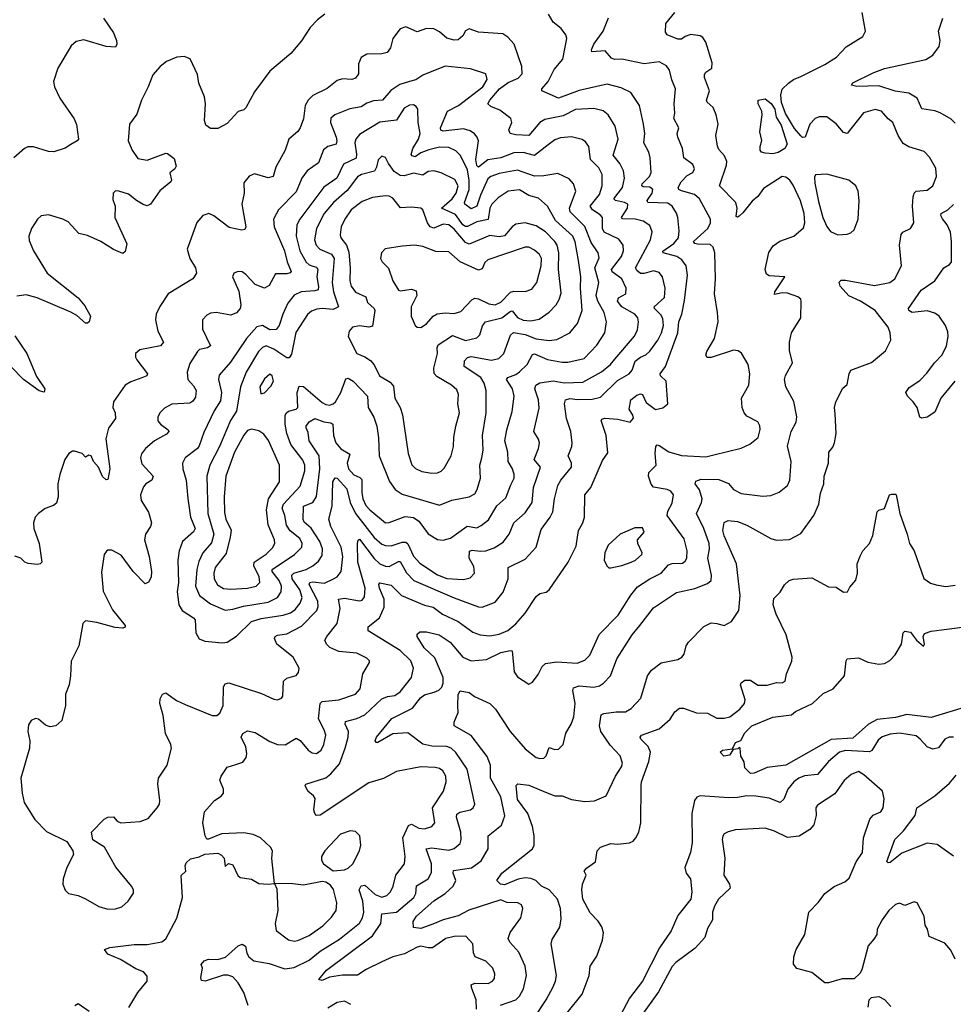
# Model space of a CAD drawing. Extents: x 1550320 to 1685906, y 509093 to 640511.
# Tile 92 of 256: x 1602161 to 1607175, y 547171 to 552456. Entities that reach past the tile are written whole.
import ezdxf

# ---------------------------------------------------------------- set-up
doc = ezdxf.new("R2010")
doc.units = 0

msp = doc.modelspace()

# ---------------------------------------------------------------- linework, layer by layer
at = {"layer": '0CON20XD'}
for points in [[(1602611.4, 552465), (1602664.4, 552385), (1602680, 552345), (1602682.9, 552325), (1602675, 552308), (1602625, 552312.2), (1602505, 552347.3), (1602465, 552339.1), (1602437.8, 552315), (1602365.6, 552195), (1602341.9, 552125), (1602347.5, 552095), (1602375.8, 552035), (1602454.1, 551924.1), (1602466.4, 551893.6), (1602477.5, 551815), (1602470, 551805), (1602435, 551786.7), (1602405, 551766), (1602345, 551746.7), (1602315, 551749.2), (1602235, 551773.5), (1602205, 551773.3), (1602186, 551765), (1602129.1, 551715)], [(1603800, 552485), (1603760, 552455), (1603721.2, 552415), (1603675, 552343.3), (1603616.2, 552275), (1603505, 552179.2), (1603421.8, 552068.2), (1603375, 551982.5), (1603365, 551972.5), (1603335, 551963.3), (1603275, 551898.6), (1603225, 551872), (1603185, 551871.2), (1603160.5, 551890.5), (1603154.2, 551915), (1603157.8, 552005), (1603152.8, 552042.8), (1603123.5, 552115), (1603115, 552162.5), (1603075.5, 552245.5), (1603045, 552258.6), (1603005, 552255.6), (1602948.9, 552231.1), (1602915.6, 552205), (1602875, 552160), (1602851.4, 552095), (1602815.8, 552025), (1602790.3, 551949.7), (1602751.2, 551895), (1602743.3, 551805), (1602764.2, 551755), (1602795, 551710.6), (1602845, 551702.5), (1602945, 551739.2), (1602955, 551738), (1602991.2, 551711.2), (1603000.7, 551669.3), (1602993.3, 551655), (1602966.7, 551633.3), (1602976.7, 551595), (1602973.3, 551585), (1602912.8, 551537.2), (1602862.5, 551465), (1602845, 551456.7), (1602824.1, 551464.1), (1602787.5, 551485), (1602745, 551520), (1602693.6, 551536.4), (1602675, 551536.7), (1602663.3, 551525), (1602661.7, 551491.7), (1602673.3, 551455), (1602672, 551395), (1602737, 551253), (1602727.7, 551212.3), (1602715, 551201.2), (1602665, 551222), (1602596.3, 551266.3), (1602525, 551296.9), (1602479.1, 551309.1), (1602420.3, 551370.3), (1602393.3, 551385), (1602315, 551408.8), (1602276.4, 551403.6), (1602256.7, 551385), (1602224.3, 551335), (1602209.2, 551295), (1602211.7, 551271.7), (1602234.2, 551215), (1602309.2, 551095), (1602475, 550963.1), (1602510, 550920), (1602541.2, 550865), (1602533.3, 550835), (1602525, 550826.7), (1602515, 550828), (1602468.1, 550868.1), (1602435, 550886.2), (1602255, 550963.8), (1602195, 550980), (1602145, 550972.9)], [(1603388.2, 547165), (1603365, 547234.2), (1603335, 547286.9), (1603305, 547318.2), (1603278.3, 547328.3), (1603255, 547328.2), (1603157.5, 547295), (1603138, 547298), (1603134.2, 547314.2), (1603142, 547365), (1603136.2, 547385), (1603150.8, 547405), (1603175, 547413.5), (1603225, 547410.8), (1603265.3, 547424.7), (1603334.2, 547485), (1603355, 547494.3), (1603373.3, 547483.3), (1603380.9, 547445), (1603391.8, 547425), (1603418.1, 547405), (1603500, 547390), (1603585, 547360.8), (1603635, 547368.4), (1603715, 547408.1), (1603775, 547456.9), (1603878.5, 547521.5), (1603985, 547606.7), (1604002.5, 547635), (1604008.4, 547665), (1604004.2, 547725), (1603984.7, 547785), (1603995, 547806.1), (1604015, 547810.4), (1604070.3, 547760.3), (1604105, 547746.8), (1604132.9, 547755), (1604152.5, 547775), (1604166.2, 547805), (1604180.9, 547865), (1604227.5, 547925), (1604231.1, 547965), (1604218.8, 548065), (1604249.5, 548130.5), (1604265, 548138.7), (1604305, 548116.6), (1604335, 548112.9), (1604374.6, 548125.4), (1604389.5, 548145), (1604377.1, 548225), (1604436.1, 548315), (1604451.8, 548365), (1604450, 548395), (1604433.9, 548423.9), (1604415, 548437.3), (1604392.6, 548442.6), (1604315, 548446.1), (1604185, 548420), (1604115, 548382.9), (1604035, 548359.1), (1603775, 548185.4), (1603755, 548184.6), (1603745.5, 548195), (1603740.4, 548215), (1603747.8, 548275), (1603739.3, 548289.3), (1603708.1, 548315), (1603694, 548345), (1603697.7, 548352.3), (1603805, 548387.5), (1603831.5, 548408.5), (1603877.8, 548462.2), (1603909.2, 548545), (1603924.2, 548605.8), (1603925.8, 548635), (1603908.7, 548675), (1603911.1, 548688.9), (1603972, 548705), (1604015, 548725.5), (1604105, 548810.4), (1604136, 548824), (1604175, 548828.5), (1604205, 548848.1), (1604264.5, 548925), (1604276.4, 548975), (1604261.1, 549015), (1604205, 549069.6), (1604031.8, 549175), (1604032.3, 549197.7), (1604092.8, 549245), (1604118, 549302), (1604118.6, 549345), (1604092.5, 549405), (1604090, 549425), (1604095, 549432.9), (1604155, 549421.5), (1604211.5, 549365), (1604335, 549314.1), (1604382.1, 549302.1), (1604430.6, 549265), (1604515.6, 549225), (1604595, 549167.9), (1604634.2, 549154.2), (1604685, 549149.7), (1604735, 549157.4), (1604781.8, 549178.2), (1604825, 549212.5), (1604875, 549270), (1604935, 549359.4), (1604955, 549375.6), (1604987.6, 549382.4), (1605003.8, 549395), (1605106, 549545), (1605149.7, 549630.3), (1605161.4, 549715), (1605185, 549756.2), (1605193.8, 549785), (1605195.9, 549905), (1605227.8, 549945), (1605290.1, 550089.9), (1605318.8, 550131.2), (1605310.6, 550225), (1605284.4, 550305), (1605287.3, 550312.7), (1605303.3, 550316.7), (1605372.6, 550312.6), (1605438.8, 550295), (1605456.4, 550316.4), (1605453.4, 550333.4), (1605433.3, 550365), (1605442.5, 550415), (1605475, 550440.9), (1605495, 550448.5), (1605505, 550444), (1605514.5, 550425), (1605525, 550401.4), (1605575, 550363.1), (1605615, 550372.2), (1605640.8, 550395), (1605633.5, 550515), (1605602.9, 550545), (1605600, 550555), (1605629.4, 550595), (1605695.3, 550775), (1605701.1, 550835), (1605716.4, 550875), (1605731.1, 550948.9), (1605747.7, 551085), (1605740, 551135), (1605717.6, 551167.6), (1605689.4, 551185), (1605617.1, 551205), (1605613.9, 551213.9), (1605674.1, 551255), (1605698.6, 551285), (1605702.3, 551322.3), (1605695.3, 551395), (1605687.8, 551417.8), (1605664.4, 551454.4), (1605642.1, 551472.1), (1605533.3, 551475), (1605530.3, 551485), (1605557.4, 551525), (1605561.4, 551545), (1605545, 551556.9), (1605509.7, 551559.7), (1605501.8, 551565), (1605504.1, 551575), (1605542.3, 551615), (1605552.3, 551635), (1605546.2, 551715), (1605538.8, 551745), (1605512.3, 551795), (1605517.3, 551845), (1605511.8, 551895), (1605490, 551995), (1605443.3, 552065), (1605391.1, 552091.1), (1605315, 552110.8), (1605165, 552076.7), (1605055, 552034.7), (1604964.5, 552074.5), (1604965.6, 552085), (1604998.3, 552125), (1605031.8, 552188.2), (1605078.2, 552245), (1605099.4, 552355), (1605094.5, 552374.5), (1605069.1, 552409.1), (1605025, 552442.5), (1605000, 552485)], [(1604613.6, 547145), (1604612.1, 547195), (1604588.2, 547255), (1604585.8, 547275), (1604605, 547284.4), (1604676.9, 547283.1), (1604700, 547295), (1604710.3, 547309.7), (1604712.9, 547335), (1604701.4, 547365), (1604665, 547402.2), (1604606.5, 547426.5), (1604597.6, 547447.6), (1604594.3, 547495), (1604557.1, 547537.1), (1604494.7, 547535.3), (1604450, 547525), (1604377.1, 547475), (1604355, 547473.4), (1604315, 547482.7), (1604295, 547477.8), (1604227.9, 547442.1), (1604165, 547425.7), (1604105, 547399.4), (1604021.6, 547358.4), (1603975, 547327.9), (1603895, 547327.1), (1603823.9, 547316.1), (1603785, 547299.2), (1603766.7, 547305), (1603808.1, 547355), (1604055, 547538.4), (1604101, 547605), (1604105, 547657.1), (1604185, 547665.2), (1604277.6, 547745), (1604288.4, 547765), (1604292.2, 547807.8), (1604354.5, 547845), (1604372.3, 547877.7), (1604372.5, 547925), (1604343.6, 548005), (1604375, 548011.3), (1604465, 547998.9), (1604495, 548007.5), (1604525.6, 548035), (1604531.1, 548055), (1604529.2, 548095), (1604506.7, 548175), (1604507.6, 548192.4), (1604525, 548202.5), (1604581.2, 548215), (1604596.2, 548225), (1604605.6, 548245), (1604563.9, 548433.9), (1604502.7, 548522.7), (1604478.1, 548545), (1604454.1, 548554.1), (1604375, 548556.8), (1604325, 548567.5), (1604245, 548629), (1604165, 548623.6), (1604085, 548577.1), (1604075, 548576.2), (1604069.2, 548585), (1604077.1, 548605), (1604159.2, 548705), (1604269.7, 548760.3), (1604314.2, 548815.8), (1604335, 548832.3), (1604386.9, 548846.9), (1604412.4, 548857.6), (1604427, 548873), (1604435.7, 548895), (1604435.7, 548925), (1604390.2, 549030.2), (1604332.7, 549085), (1604296.2, 549145), (1604295, 549157.5), (1604309.5, 549170.5), (1604345, 549170.5), (1604413.1, 549155), (1604472.5, 549115), (1604540, 549035), (1604585, 549014.7), (1604668, 549022), (1604745, 549059.3), (1604795, 549070.6), (1604805, 549067.5), (1604815.7, 548955), (1604835, 548929.2), (1604895, 548888.8), (1604915, 548900), (1604945, 548941.2), (1604966.5, 548985), (1604985, 548999.6), (1605045, 549008.8), (1605155, 549001.8), (1605195, 549018.2), (1605222.9, 549045), (1605273.3, 549156.7), (1605375, 549260.4), (1605442.5, 549367.5), (1605478.9, 549411.1), (1605544.8, 549455.2), (1605606.5, 549485), (1605645, 549530.5), (1605665, 549537.3), (1605720.5, 549539.5), (1605735, 549550), (1605743.8, 549566.2), (1605745.8, 549605), (1605729.4, 549669.4), (1605638.6, 549795), (1605641.3, 549818.7), (1605665, 549861.2), (1605671.9, 549905), (1605657.5, 549925), (1605638.8, 549935), (1605565, 549946.2), (1605552.3, 549962.3), (1605537.8, 550005), (1605540, 550025), (1605578.5, 550065), (1605573.2, 550126.8), (1605576.7, 550165), (1605585, 550173.3), (1605595, 550171.2), (1605647.1, 550137.1), (1605715, 550116.2), (1605845, 550110.4), (1605889.3, 550120.7), (1606035, 550156.5), (1606082, 550178), (1606127.3, 550212.7), (1606136.9, 550256.9), (1606135.6, 550275.6), (1606125, 550296.7), (1606065, 550327.1), (1606051.1, 550345), (1606040, 550375), (1606038.1, 550425), (1606076.4, 550493.6), (1606081.5, 550555), (1606072.2, 550605), (1606036.8, 550666.8), (1606018.8, 550678.8), (1605995, 550682), (1605875, 550643.3), (1605853.2, 550643.2), (1605846, 550655), (1605850.8, 550675), (1605891.9, 550745), (1605911.1, 550835), (1605908.9, 550885), (1605892.1, 550985), (1605898.2, 551065), (1605893.8, 551203.8), (1605884.4, 551235), (1605869.2, 551249.2), (1605800.9, 551250.9), (1605786.7, 551255), (1605780.3, 551265), (1605856, 551336), (1605871.3, 551365), (1605870.9, 551385), (1605811.5, 551495), (1605785, 551518.6), (1605715, 551538), (1605701.5, 551545), (1605697.3, 551555), (1605713.9, 551586.1), (1605745, 551619.6), (1605775.6, 551635), (1605785.4, 551655), (1605775, 551678.9), (1605727.9, 551715), (1605721.1, 551765), (1605694.6, 551825), (1605692.5, 551845), (1605700.6, 551875), (1605673.1, 551925), (1605679.2, 551955), (1605676.2, 552005), (1605683.6, 552085), (1605663.6, 552133.7), (1605651.2, 552185), (1605635, 552207.8), (1605595, 552229.4), (1605515, 552220), (1605395, 552244.6), (1605355, 552243.1), (1605339.8, 552249.8), (1605305, 552288.5), (1605233.1, 552283.1), (1605231.4, 552295), (1605243.8, 552325), (1605293.8, 552395), (1605323.8, 552466.2)], [(1604743, 547167), (1604824.8, 547195.2), (1604845, 547215.5), (1604865.7, 547254.3), (1604881.8, 547325), (1604876.3, 547376.3), (1604841.2, 547451.2), (1604792.2, 547505), (1604784.4, 547525), (1604794, 547556), (1604851.9, 547635), (1604862.5, 547685), (1604855.8, 547705), (1604836.7, 547715), (1604777.5, 547717.5), (1604745, 547731.8), (1604572.9, 547677.1), (1604515, 547646.6), (1604435, 547624.4), (1604379, 547601), (1604315, 547577.5), (1604275, 547583.8), (1604273.8, 547615), (1604292.2, 547645), (1604385, 547726.1), (1604445, 547766.3), (1604489.2, 547805), (1604503.8, 547835), (1604488.7, 547875), (1604490.8, 547889.2), (1604586.9, 547903.1), (1604638.3, 547941.7), (1604676.2, 548005), (1604676.5, 548075), (1604747.7, 548132.3), (1604767.1, 548182.9), (1604745.2, 548285), (1604690, 548385), (1604689.4, 548455), (1604671.9, 548501.9), (1604585, 548614), (1604494.2, 548665), (1604494.2, 548685), (1604515, 548737.5), (1604513.1, 548773.1), (1604515.6, 548834.4), (1604526.1, 548853.9), (1604575, 548844.3), (1604603.3, 548823.3), (1604685, 548785.6), (1604715.5, 548755), (1604795.4, 548635), (1604875, 548541.8), (1604935, 548495.5), (1604955, 548490), (1604975, 548493.1), (1604987.9, 548505), (1605005, 548550), (1605035, 548539.4), (1605055, 548540.8), (1605080, 548565), (1605093.4, 548626.6), (1605123.1, 548675), (1605135.9, 548714.1), (1605143.9, 548785), (1605131.2, 548855), (1605135, 548869.2), (1605165, 548879.6), (1605245, 548872.5), (1605275, 548881.1), (1605295.8, 548895), (1605333.5, 548935), (1605368.2, 549025), (1605450, 549155), (1605491.4, 549205), (1605565, 549299.4), (1605687.7, 549382.3), (1605787.1, 549402.9), (1605855, 549428.9), (1605874, 549446), (1605875.4, 549475), (1605856.9, 549565), (1605865.8, 549615), (1605863.5, 549645), (1605835.8, 549725), (1605796, 549805), (1605823.2, 549865), (1605826.1, 549885), (1605812, 549932), (1605788.5, 549965), (1605791.2, 549978.8), (1605820.3, 549989.7), (1605915, 549988.4), (1605967.1, 549967.1), (1605995, 549934.4), (1606035, 549913.3), (1606152.1, 549897.9), (1606195, 549902.5), (1606240.2, 549919.8), (1606285, 549955.8), (1606296.1, 549983.9), (1606303.9, 550083.9), (1606283.4, 550166.6), (1606304.6, 550245), (1606330.9, 550295), (1606334.6, 550325), (1606317.4, 550407.4), (1606275, 550486.2), (1606268.5, 550525), (1606273.6, 550546.4), (1606312, 550615), (1606295, 550680), (1606294.3, 550725), (1606306, 550775), (1606356, 550855), (1606358, 550945), (1606355.6, 550955.6), (1606339.3, 550969.3), (1606285, 550987.5), (1606255, 550990.8), (1606215, 550981.2), (1606215.6, 550995), (1606270, 551075), (1606185, 551081.2), (1606170.6, 551090.6), (1606164.3, 551115), (1606184.4, 551205.6), (1606207.9, 551242.1), (1606243.2, 551266.8), (1606318.8, 551295), (1606370.9, 551339.1), (1606377.8, 551365), (1606373.6, 551415), (1606354.3, 551484.3), (1606315, 551567.5), (1606296.7, 551595), (1606275, 551610), (1606255, 551614.2), (1606155, 551550), (1606125, 551507.5), (1606095, 551481.4), (1606045, 551419.6), (1606025, 551401.2), (1606015, 551395.8), (1606009.3, 551399.3), (1606013.2, 551445), (1606006.3, 551475), (1605918.9, 551565), (1605956.7, 551675), (1605957.8, 551695), (1605945.6, 551725), (1605915, 551760), (1605908, 551778), (1605899.4, 551835), (1605911.5, 551895), (1605901.8, 551945), (1605884.2, 551984.2), (1605853, 552013), (1605848.5, 552025), (1605864.5, 552075), (1605839.1, 552145), (1605838.7, 552161.3), (1605846.3, 552173.7), (1605877.1, 552195), (1605879.4, 552225), (1605845.6, 552335), (1605829.7, 552359.7), (1605815, 552368.9), (1605765, 552376.9), (1605734.3, 552365.7), (1605715, 552352.4), (1605695, 552351.4), (1605638, 552375), (1605628.8, 552388.8), (1605630, 552435), (1605679.2, 552495)], [(1604925, 547099.5), (1604988.8, 547195), (1605025.6, 547265), (1605038.9, 547295), (1605043.3, 547325), (1605014.3, 547495), (1605020.7, 547519.3), (1605061.4, 547585), (1605069.4, 547630.6), (1605065.3, 547685), (1605049.1, 547735), (1605005, 547784.7), (1604963.5, 547805), (1604932.2, 547835), (1604905.9, 547845.9), (1604875, 547849.8), (1604837, 547843), (1604765, 547812.8), (1604743.8, 547815), (1604723.8, 547835), (1604750.8, 547875), (1604914.2, 548005), (1604924.4, 548025), (1604924.6, 548075), (1604915.3, 548125), (1604889.6, 548195), (1604835, 548270), (1604826.7, 548345), (1604836.4, 548353.6), (1604895, 548347.5), (1604994.4, 548305.6), (1605035, 548290.4), (1605075, 548290.5), (1605125, 548270), (1605195, 548259.3), (1605247.7, 548262.3), (1605310, 548290), (1605360, 548395), (1605393.6, 548445), (1605398.8, 548465), (1605386.5, 548505), (1605331.7, 548561.7), (1605281.8, 548635), (1605273.9, 548665), (1605283.1, 548725), (1605297.5, 548732.5), (1605365, 548741.5), (1605415, 548740.5), (1605445, 548759.4), (1605496.5, 548815), (1605533.1, 548935), (1605554.2, 548965), (1605606.4, 549003.6), (1605695, 549021.2), (1605717.5, 549035), (1605729.5, 549050.5), (1605740, 549095), (1605752.5, 549115), (1605835, 549198.8), (1605875, 549219.2), (1605905.6, 549215.6), (1605945, 549204.3), (1605984, 549225), (1606022.2, 549285), (1606030.5, 549365), (1606010.8, 549535), (1605944.2, 549685), (1605937.7, 549715), (1605943.5, 549756.5), (1605965, 549768.6), (1606015, 549762.2), (1606065, 549743.6), (1606195, 549670.9), (1606225, 549661.8), (1606295, 549665.7), (1606355, 549698.8), (1606425.7, 549795), (1606452.9, 549855), (1606461.9, 549915), (1606479.2, 549965), (1606481.4, 550005), (1606504.2, 550075), (1606505.8, 550134.2), (1606528.3, 550161.7), (1606537.5, 550185), (1606545.7, 550235), (1606540.6, 550340.6), (1606537.5, 550375), (1606544, 550405), (1606581.2, 550478.8), (1606605, 550497.5), (1606614.6, 550555), (1606624.4, 550575), (1606735, 550616.7), (1606811.3, 550678.7), (1606839.2, 550735), (1606835.8, 550775), (1606824.4, 550805), (1606755.3, 550895), (1606677.1, 550945), (1606613.7, 550973.7), (1606566.5, 551025), (1606562.6, 551047.4), (1606572.5, 551057.5), (1606595, 551058.5), (1606750.7, 551029.3), (1606833.3, 551045), (1606861.4, 551065), (1606896.9, 551135), (1606885.8, 551245), (1606895, 551302.5), (1606904.4, 551315.6), (1606944.6, 551335.4), (1606963.3, 551365), (1606955.4, 551455), (1606959.2, 551505), (1606964.6, 551525), (1606975, 551535.5), (1607035, 551541.5), (1607065, 551564.3), (1607084.5, 551615), (1607080, 551660), (1607047.4, 551717.4), (1607018.5, 551748.5), (1606935, 551773.8), (1606905, 551791.8), (1606878.2, 551835), (1606850.8, 551905), (1606824.6, 551924.6), (1606789.2, 551965), (1606755, 551973.8), (1606693.3, 551956.7), (1606605, 551845.7), (1606585, 551850.6), (1606545, 551897.1), (1606496.2, 551935), (1606453.8, 551935), (1606432.2, 551925), (1606403.5, 551895), (1606378.8, 551825), (1606365, 551824.4), (1606355, 551833.5), (1606322.6, 551872.6), (1606273.4, 551953.4), (1606252.2, 552012.2), (1606247.8, 552052.2), (1606255, 552082.5), (1606289.1, 552115), (1606315.6, 552134.4), (1606355, 552151.2), (1606484.4, 552215), (1606547.1, 552255), (1606598.9, 552311.1), (1606688.8, 552365), (1606704, 552395), (1606685.6, 552495)], [(1607185, 551900), (1607162.7, 551922.7), (1607105, 551955.4), (1607075, 551966.7), (1607005, 551977.8), (1606980.4, 552035), (1606935, 552061.6), (1606863.1, 552073.1), (1606775, 552101.4), (1606656.6, 552096.6), (1606628.8, 552105), (1606635, 552117.5), (1606745, 552171.4), (1606805, 552193.3), (1607027.1, 552242.9), (1607064.5, 552265.5), (1607098.7, 552311.3), (1607104.4, 552345), (1607095.4, 552395), (1607119.3, 552465)], [(1605495.2, 550644.8), (1605522.9, 550657.1), (1605545, 550676.2), (1605588, 550735), (1605608.4, 550775), (1605617.7, 550815), (1605615, 550850), (1605605, 550870.9), (1605570, 550905), (1605568.5, 550915), (1605624.1, 550965), (1605627.7, 551015), (1605612.5, 551075), (1605595, 551098.2), (1605565, 551108.9), (1605515, 551093.3), (1605495, 551093.2), (1605475, 551109.1), (1605467.2, 551125), (1605547.7, 551275), (1605557.9, 551317.9), (1605545, 551350.8), (1605510, 551375), (1605465.9, 551385.9), (1605397.9, 551387.9), (1605393.3, 551395), (1605424.7, 551445), (1605427.5, 551465), (1605408, 551475), (1605360.5, 551485), (1605352.2, 551495), (1605397.6, 551555), (1605409.2, 551605), (1605403.8, 551645), (1605383.1, 551685), (1605348.1, 551728.1), (1605375.4, 551815), (1605359.1, 551885), (1605321.1, 551945), (1605295, 551966.2), (1605245, 551980), (1605145, 551974.6), (1605079.8, 551940.2), (1604980.2, 551919.8), (1604955, 551904), (1604895, 551834.7), (1604825, 551837.3), (1604794, 551845), (1604786.9, 551865), (1604804.2, 551905), (1604798, 551925), (1604739.8, 551969.8), (1604690.9, 551990.9), (1604675.7, 552005), (1604686.2, 552025), (1604738.2, 552085), (1604785, 552118.5), (1604837, 552143), (1604858.6, 552165), (1604856.7, 552205), (1604815.6, 552325), (1604782.8, 552362.8), (1604755, 552380), (1604625, 552388.6), (1604575, 552406.2), (1604555, 552396.2), (1604539.8, 552370.2), (1604515, 552348.5), (1604495, 552346.2), (1604455, 552356.9), (1604415, 552390.9), (1604385, 552406.4), (1604345, 552409.1), (1604295, 552391.4), (1604235, 552417.1), (1604205, 552407.1), (1604165.6, 552355), (1604151.9, 552305), (1604135, 552280), (1604105, 552272.5), (1604025, 552271.9), (1603995, 552254), (1603981.1, 552218.9), (1603980, 552165), (1603965, 552141.4), (1603945, 552134.6), (1603895, 552138.8), (1603865, 552129.1), (1603812.6, 552087.4), (1603735, 552048.9), (1603710.6, 552025), (1603694.6, 551995.4), (1603685.3, 551924.7), (1603667.1, 551875), (1603654.5, 551855.5), (1603605.6, 551814.4), (1603585.7, 551755), (1603536.5, 551665), (1603522.5, 551615), (1603495, 551606.5), (1603421.3, 551628.7), (1603393.8, 551616.2), (1603365, 551581.2), (1603365.6, 551525), (1603354.5, 551465.5), (1603375.7, 551345), (1603369.4, 551330.6), (1603354.1, 551325.9), (1603285, 551340.8), (1603204, 551404), (1603176.1, 551416.1), (1603144.3, 551405), (1603111.9, 551368.1), (1603059.5, 551225), (1603073.7, 551173.7), (1603105.6, 551125), (1603110.6, 551095), (1603090, 551065), (1602958, 550985), (1602913.1, 550916.9), (1602893.7, 550876.3), (1602889.4, 550845), (1602902.5, 550785), (1602934, 550725), (1602916.7, 550705), (1602806.6, 550683.4), (1602782.9, 550665), (1602783.1, 550645), (1602790.6, 550630.6), (1602847.5, 550555), (1602844, 550545), (1602815.9, 550534.1), (1602756.9, 550513.1), (1602727.5, 550495), (1602664.2, 550405), (1602660.8, 550375), (1602674, 550345), (1602676.2, 550315), (1602637.3, 550262.7), (1602624, 550206), (1602644.5, 550045.5), (1602635, 549987.5), (1602625, 549986), (1602605, 550004.3), (1602583.3, 550055), (1602557.5, 550085), (1602545, 550115.8), (1602532, 550118), (1602515, 550107.5), (1602497.1, 550127.1), (1602455, 550139.2), (1602445, 550140), (1602425, 550127.5), (1602403.6, 550095), (1602375.7, 550015), (1602365.7, 549965), (1602368.1, 549895), (1602358.3, 549861.7), (1602341.7, 549848.3), (1602297.3, 549832.7), (1602261.2, 549805), (1602244.3, 549785), (1602234.3, 549755), (1602236.2, 549725), (1602265.6, 549645), (1602279.2, 549545), (1602270, 549535), (1602255, 549531.1), (1602207.1, 549537.1), (1602188, 549545), (1602166.2, 549565), (1602135, 549576)], [(1602635, 547682.5), (1602675, 547684.3), (1602710, 547695), (1602743.3, 547725), (1602771.7, 547768.3), (1602771.2, 547785), (1602762, 547805), (1602676.4, 547906.4), (1602616.2, 548015), (1602553.9, 548053.9), (1602546.7, 548095), (1602614, 548165), (1602634.5, 548175.5), (1602665, 548178), (1602685, 548154), (1602704.4, 548144.4), (1602808.1, 548151.9), (1602851.1, 548168.9), (1602898.6, 548225), (1602910.8, 548245), (1602914.2, 548265), (1602902.5, 548355), (1602905.5, 548384.5), (1602952.5, 548455), (1602975.7, 548545), (1602972.9, 548565), (1602943.1, 548625), (1602932.1, 548722.1), (1602914, 548785), (1602915, 548810), (1602927.5, 548835), (1602945, 548843.3), (1603002.4, 548802.4), (1603049.8, 548779.8), (1603195, 548721.1), (1603218.9, 548721.1), (1603235, 548734), (1603253.8, 548775), (1603255.6, 548875), (1603265, 548890.8), (1603283.6, 548896.4), (1603459.9, 548839.9), (1603525, 548808.1), (1603545, 548805.7), (1603566.7, 548815), (1603573.8, 548825), (1603578, 548905), (1603595, 548920.8), (1603645, 548936), (1603657.9, 548952.1), (1603661.4, 548975), (1603628.6, 549035), (1603542.5, 549105), (1603530, 549135), (1603532, 549145), (1603545, 549152.2), (1603595, 549160), (1603675, 549201.6), (1603756, 549285), (1603764.2, 549305.8), (1603761.3, 549335), (1603715.3, 549425), (1603719.1, 549435), (1603735, 549438.8), (1603797.9, 549432.1), (1603845.3, 549454.7), (1603865, 549465.6), (1603886.5, 549493.5), (1603896.6, 549575), (1603887.5, 549625), (1603831.3, 549735), (1603820.4, 549775), (1603838.4, 549845), (1603842.5, 549975), (1603855, 549996.9), (1603865, 549994.5), (1603917.3, 549937.3), (1603934.9, 549864.9), (1603963.7, 549805), (1604065, 549675.8), (1604105, 549641.1), (1604125, 549633.1), (1604155, 549631.7), (1604215, 549651.5), (1604235, 549651.6), (1604245, 549642.9), (1604276.5, 549576.5), (1604309.1, 549539.1), (1604405, 549476.2), (1604455, 549457), (1604545, 549451.6), (1604580.7, 549459.3), (1604603.5, 549485), (1604600.3, 549520.3), (1604574, 549565), (1604576.2, 549603.8), (1604591.1, 549608.9), (1604635, 549602.6), (1604665, 549605.8), (1604709, 549621), (1604757.5, 549652.5), (1604790, 549695), (1604813.8, 549755), (1604875, 549809.6), (1604912.2, 549865), (1604920, 549945), (1604956.9, 550055), (1604923.8, 550095), (1604947.9, 550155), (1604951.8, 550185), (1604946.5, 550205), (1604922.1, 550245), (1604951.1, 550371.1), (1604946.7, 550415), (1604927.5, 550475), (1604933.6, 550495), (1604955, 550506.8), (1605025, 550516.9), (1605085, 550506.1), (1605185, 550510.3), (1605285, 550566.2), (1605334.5, 550605.5), (1605356.6, 550633.4), (1605462.7, 550757.3), (1605478, 550792), (1605484.6, 550835), (1605479.6, 550855), (1605463.8, 550875), (1605395.3, 550915), (1605370.7, 550945), (1605376.4, 550963.6), (1605415.8, 550984.2), (1605418.4, 551015), (1605395, 551064.6), (1605343.4, 551103.4), (1605338.4, 551115), (1605392.5, 551185), (1605402.8, 551215), (1605402.3, 551245), (1605378.3, 551278.3), (1605299.3, 551315), (1605290.2, 551335), (1605290.9, 551395), (1605279.1, 551409.2), (1605236.3, 551436.3), (1605225.3, 551455), (1605275, 551517.5), (1605288.4, 551565), (1605289.7, 551625), (1605270.5, 551660.5), (1605226.1, 551705), (1605218.1, 551775), (1605199.8, 551799.8), (1605182.2, 551812.2), (1605125, 551826.7), (1605065, 551821.1), (1605035, 551810.4), (1604998.1, 551785), (1604925, 551726.7), (1604865, 551743.5), (1604815, 551741.6), (1604745, 551715.3), (1604675, 551704.2), (1604625, 551663.8), (1604615, 551672.7), (1604609.6, 551705), (1604624.2, 551805), (1604617.5, 551825), (1604602.8, 551842.8), (1604579.5, 551859.5), (1604545, 551870.9), (1604435, 551857.5), (1604422.4, 551862.4), (1604421.4, 551875), (1604458.2, 551965), (1604517.7, 551995), (1604647.7, 552095), (1604670.5, 552135), (1604664.7, 552164.7), (1604582.1, 552192.1), (1604445, 552206.7), (1604325, 552157.5), (1604287.4, 552132.6), (1604253.8, 552123.8), (1604202, 552108), (1604153.5, 552076.5), (1604109.2, 552025), (1604060.1, 552019.9), (1604025, 552007.5), (1603995, 551988.7), (1603933.1, 551976.9), (1603854, 551945), (1603831.9, 551928.1), (1603829.5, 551905), (1603860, 551825), (1603864.7, 551805), (1603861.2, 551788.8), (1603815, 551775.9), (1603792, 551758), (1603765, 551687.1), (1603704.6, 551645), (1603676.1, 551605), (1603645, 551531.8), (1603550, 551435), (1603523.6, 551385), (1603527.1, 551345), (1603582.9, 551215), (1603596.6, 551156.6), (1603618, 551105), (1603612.7, 551097.3), (1603595, 551091.9), (1603535, 551091.9), (1603500.9, 551029.1), (1603475, 551014.4), (1603424.6, 551034.6), (1603375, 551088.6), (1603355, 551102), (1603335, 551104), (1603311.2, 551095), (1603304.3, 551075), (1603338.1, 550998.1), (1603349.1, 550925), (1603345.5, 550905), (1603325, 550883.1), (1603295, 550870), (1603215.7, 550884.3), (1603185, 550880.8), (1603165, 550870), (1603142.9, 550845), (1603143.3, 550795), (1603185.7, 550705), (1603170, 550695), (1603126.2, 550685), (1603115, 550674.3), (1603075, 550610), (1603060, 550565), (1603063.5, 550525), (1603095, 550491.1), (1603109.1, 550465), (1603105, 550430), (1603091.3, 550408.7), (1603075, 550397.5), (1602977.2, 550392.8), (1602938.8, 550371.2), (1602915, 550347.1), (1602902.5, 550325), (1602903.3, 550303.3), (1602917.1, 550285), (1602957.5, 550255), (1602961.8, 550245), (1602949.4, 550230.6), (1602885, 550196.1), (1602836.9, 550155), (1602815.8, 550125), (1602810, 550105), (1602817.5, 550072.5), (1602876.9, 550005), (1602870, 549985), (1602838.6, 549965), (1602825, 549948.6), (1602810.4, 549905), (1602812.7, 549875), (1602851.8, 549811.8), (1602868.2, 549755), (1602863.3, 549735), (1602836.4, 549695), (1602830.9, 549665), (1602856.2, 549575), (1602868.5, 549495), (1602866.4, 549463.6), (1602852.7, 549437.3), (1602835, 549428.8), (1602770.8, 549495), (1602705, 549582.5), (1602655, 549608.6), (1602635, 549609.2), (1602626.6, 549603.4), (1602614.3, 549585), (1602600.3, 549489.7), (1602608.8, 549388.8), (1602658.8, 549288.8), (1602727.5, 549205), (1602727.5, 549195), (1602715, 549190), (1602674.3, 549194.3), (1602575, 549220.8), (1602515, 549230), (1602500, 549215), (1602485.6, 549135), (1602478.5, 549095), (1602437.2, 549012.8), (1602434.2, 548935), (1602425.7, 548885), (1602407.5, 548835), (1602406.9, 548775), (1602388, 548695), (1602355, 548666.2), (1602325, 548661.2), (1602299.5, 548669.5), (1602261.7, 548701.7), (1602245, 548706), (1602222, 548695), (1602208.8, 548671.2), (1602204.2, 548635), (1602215.8, 548585), (1602214.2, 548545), (1602167.8, 548385), (1602173.3, 548305), (1602184.3, 548255), (1602242.4, 548162.4), (1602305, 548098.8), (1602413.3, 548045), (1602446.7, 547995), (1602450, 547975), (1602414.2, 547905), (1602394.2, 547845), (1602392.5, 547815), (1602405, 547783.3), (1602423.3, 547765), (1602475, 547754.2), (1602515, 547737.5), (1602585, 547695.8), (1602635, 547682.5)], [(1606205, 551735.7), (1606165, 551739.2), (1606145, 551744.2), (1606137.1, 551755), (1606136.7, 551775), (1606147.1, 551807.1), (1606135.7, 551855), (1606148.2, 551945), (1606145.6, 551965), (1606126.1, 552003.9), (1606127.5, 552025), (1606165, 552030.5), (1606196.4, 552006.4), (1606215.9, 551975), (1606223.5, 551933.5), (1606250.7, 551890.7), (1606282.4, 551787.6), (1606270.6, 551765), (1606235, 551743.1), (1606205, 551735.7)], [(1603249.1, 549110.9), (1603275, 549114), (1603325, 549146.9), (1603405, 549225.3), (1603457.5, 549242.5), (1603575, 549258.9), (1603615, 549273.2), (1603639.4, 549290.6), (1603667.5, 549325), (1603677.6, 549355), (1603664.4, 549395), (1603624.5, 549455), (1603621.6, 549475), (1603633.6, 549485), (1603699.4, 549505), (1603735.2, 549524.8), (1603765, 549549.2), (1603785, 549580), (1603786.7, 549615), (1603772, 549655), (1603726, 549726), (1603688.9, 549758.9), (1603683, 549773), (1603685.2, 549844.8), (1603735, 549865.4), (1603755, 549897.5), (1603772.3, 550045), (1603769.5, 550115), (1603716.3, 550195), (1603710.8, 550240.8), (1603698.5, 550265), (1603698.9, 550275), (1603715, 550297.2), (1603745, 550316), (1603795, 550298), (1603832.5, 550292.5), (1603842.1, 550285), (1603845.6, 550225), (1603859.4, 550185), (1603885, 550153.4), (1603934.1, 550124.1), (1603920, 550075), (1603927.3, 550045), (1603955, 550013.2), (1603988.3, 549998.3), (1603997.8, 549987.8), (1603997.6, 549917.6), (1604003.8, 549885), (1604019, 549849), (1604040.4, 549825), (1604125, 549756), (1604145, 549757.5), (1604231.3, 549788.7), (1604275, 549783.8), (1604304.6, 549765), (1604355, 549696.5), (1604405, 549665.6), (1604435, 549662.2), (1604475, 549672.5), (1604563.2, 549736.8), (1604615, 549729.2), (1604638.7, 549741.3), (1604678.1, 549771.9), (1604724.1, 549845.9), (1604771.1, 549888.9), (1604798.9, 549958.9), (1604816.1, 549995), (1604816.7, 550015), (1604808.2, 550045), (1604784.1, 550084.1), (1604783.1, 550135), (1604766.1, 550195), (1604776.1, 550255), (1604806.5, 550353.5), (1604816, 550435), (1604806.8, 550475), (1604774.7, 550525.3), (1604781.9, 550535), (1604825, 550551.6), (1604845, 550566.2), (1604885.5, 550605), (1604915, 550659.4), (1604925, 550661.8), (1604995, 550633), (1605075, 550617.3), (1605105, 550617.5), (1605192.4, 550637.6), (1605260.6, 550709.4), (1605302.5, 550775), (1605311.5, 550835), (1605299.5, 550885), (1605266, 550945), (1605257.2, 550975), (1605270.8, 551045), (1605249.6, 551125), (1605272.3, 551177.8), (1605268.2, 551205), (1605229.8, 551259.8), (1605196.1, 551346.1), (1605116.5, 551425), (1605114.2, 551445), (1605147.5, 551535), (1605135.3, 551575.3), (1605111.1, 551601.1), (1605050.9, 551630.9), (1604975, 551617.6), (1604925, 551616.9), (1604835, 551648.9), (1604735, 551630.9), (1604691.1, 551615), (1604675, 551601.2), (1604635.4, 551514.6), (1604615.4, 551454.6), (1604585, 551440.3), (1604551.6, 551465), (1604550.2, 551475), (1604575.1, 551544.9), (1604575.4, 551594.6), (1604565, 551649.5), (1604527.6, 551727.6), (1604502.8, 551752.8), (1604465, 551769.7), (1604415, 551772.3), (1604358.1, 551758.1), (1604315, 551741.2), (1604285, 551720.8), (1604269.4, 551725), (1604263.3, 551733.3), (1604271.5, 551765), (1604303, 551815), (1604310.8, 551845), (1604300.9, 551905), (1604299.4, 551975), (1604290.7, 551990.7), (1604275, 551998.9), (1604255, 551996.9), (1604225, 551980.8), (1604183.6, 551916.4), (1604094.8, 551905.2), (1603985, 551839.5), (1603966.2, 551815), (1603960.8, 551795), (1603970.4, 551735), (1603967.7, 551712.3), (1603900.3, 551679.7), (1603864.1, 551605), (1603793.6, 551556.4), (1603664.8, 551385.2), (1603650, 551355), (1603645.7, 551295), (1603666, 551215), (1603699.5, 551155), (1603715, 551140.5), (1603735, 551133.4), (1603755, 551128.2), (1603761.1, 551115), (1603756.9, 551075), (1603765.9, 551024.1), (1603763.3, 551006.7), (1603745, 551000.3), (1603672, 550995), (1603635, 550977.7), (1603601.1, 550935), (1603573.6, 550875), (1603555, 550814.3), (1603537.4, 550792.6), (1603505, 550791.8), (1603465, 550815.4), (1603435, 550807.3), (1603378.5, 550745), (1603292.9, 550617.1), (1603232.1, 550547.9), (1603228.9, 550525), (1603245.2, 550455.2), (1603239, 550411), (1603205, 550357.1), (1603150.3, 550239.7), (1603125, 550168.6), (1603115, 550154.5), (1603049.4, 550105), (1603035.5, 550075), (1603036.2, 550045), (1603054, 549985), (1603064.5, 549885.5), (1603078.3, 549785), (1603103.8, 549725), (1603095, 549707.5), (1603034.6, 549655), (1603016.6, 549605), (1603010.7, 549555), (1603013.1, 549435), (1603005.9, 549385), (1603016, 549315), (1603033.3, 549285), (1603095, 549245.6), (1603102.9, 549235), (1603106.5, 549165), (1603125, 549131.9), (1603155, 549120), (1603249.1, 549110.9)], [(1603265, 549286.1), (1603305, 549291.4), (1603361.9, 549308.1), (1603495, 549328.9), (1603545.7, 549354.3), (1603565.8, 549384.2), (1603566.7, 549415), (1603554.3, 549445), (1603517.5, 549495), (1603516.7, 549505), (1603637.1, 549585), (1603676, 549625), (1603677.3, 549645), (1603665, 549671.8), (1603613.2, 549713.2), (1603593, 549743), (1603585.3, 549795), (1603570.7, 549835), (1603577.3, 549855), (1603667.4, 549952.6), (1603692.9, 550035), (1603691.6, 550065), (1603682.2, 550092.2), (1603617.5, 550175), (1603595.5, 550235.5), (1603587.3, 550285), (1603587.4, 550332.6), (1603593.4, 550346.6), (1603605, 550355.4), (1603645.3, 550364.7), (1603654.5, 550375), (1603650.5, 550455), (1603661.9, 550488.1), (1603685, 550486.4), (1603785, 550402), (1603805, 550390.4), (1603825, 550387.7), (1603845, 550393.8), (1603857.3, 550405), (1603885, 550455.8), (1603911.8, 550528.2), (1603925, 550532.5), (1603952.2, 550515), (1604027.8, 550435), (1604032.2, 550375), (1604062.4, 550322.4), (1604078.5, 550275), (1604088.1, 550211.9), (1604091.5, 550115), (1604146.5, 549976.5), (1604178.1, 549935), (1604215, 549908.9), (1604415, 549849.5), (1604482.1, 549877.9), (1604575, 549895.6), (1604605, 549911.4), (1604618.5, 549935), (1604635.5, 549995), (1604632.5, 550065), (1604642.7, 550105), (1604650.3, 550145), (1604646.8, 550225), (1604665.4, 550345), (1604666.1, 550465), (1604655.4, 550505), (1604637.9, 550535), (1604547.1, 550595), (1604549.6, 550625), (1604565, 550643.1), (1604585, 550648.1), (1604695, 550628.3), (1604733.2, 550636.8), (1604761.5, 550665), (1604797.1, 550762.9), (1604813.2, 550776.8), (1604875, 550766.7), (1604935, 550743.6), (1605005, 550733.2), (1605045, 550738.7), (1605115.3, 550774.7), (1605156.4, 550825), (1605181.8, 550895), (1605171.9, 551015), (1605174.2, 551075), (1605162.7, 551162.8), (1605143.3, 551263.3), (1605131.1, 551295), (1605038.9, 551378.9), (1604995, 551455.6), (1604947.8, 551497.8), (1604895, 551512.2), (1604845, 551542.1), (1604785, 551535.4), (1604730.9, 551499.1), (1604696.8, 551465), (1604686.1, 551443.9), (1604676.7, 551383.3), (1604615, 551371.9), (1604565, 551345.2), (1604555, 551345.2), (1604541, 551355), (1604500.5, 551410.5), (1604426.5, 551445), (1604482.9, 551495), (1604505.6, 551525), (1604516, 551565), (1604497.8, 551597.8), (1604425, 551633.6), (1604385, 551644.4), (1604355, 551641.9), (1604325, 551621.8), (1604275, 551632.8), (1604225, 551618.6), (1604205, 551619.4), (1604172.1, 551642.1), (1604141.5, 551685), (1604125, 551716.7), (1604105, 551723.8), (1604086.6, 551703.4), (1604077.9, 551665), (1604066.2, 551643.8), (1603995.7, 551625), (1603975, 551612.2), (1603919.9, 551540.1), (1603845.3, 551475), (1603796.5, 551415), (1603754.7, 551335), (1603743.4, 551275), (1603752.5, 551245), (1603773.5, 551223.5), (1603835, 551197.4), (1603850.4, 551175), (1603838.3, 551045), (1603846.6, 550995), (1603872.1, 550915), (1603845, 550901.2), (1603785, 550906.7), (1603757, 550903), (1603728.5, 550891.5), (1603707.1, 550872.9), (1603643.8, 550776.2), (1603620, 550660), (1603608.4, 550641.6), (1603595, 550641.1), (1603525, 550688.3), (1603484.6, 550704.6), (1603465, 550696.4), (1603444.2, 550675), (1603376.5, 550563.5), (1603347.4, 550485), (1603325.3, 550355), (1603292.5, 550305), (1603234.7, 550165), (1603182.3, 550065), (1603166.1, 550005), (1603171.9, 549805), (1603204, 549695), (1603191.8, 549648.2), (1603144.7, 549595), (1603122.5, 549547.5), (1603112, 549505), (1603105.3, 549415), (1603126.8, 549365), (1603185, 549321.1), (1603265, 549286.1)], [(1606555, 551302), (1606605, 551304), (1606625, 551311.2), (1606641.7, 551328.3), (1606664.4, 551385), (1606668.5, 551485), (1606662.9, 551535), (1606650.8, 551565), (1606614.3, 551594.3), (1606495, 551627.1), (1606435, 551622.5), (1606429.3, 551610.7), (1606430.6, 551579.4), (1606451, 551481), (1606473.8, 551393.8), (1606495, 551346), (1606515, 551319.2), (1606555, 551302)], [(1604375, 550022.1), (1604405, 550024.5), (1604425, 550033.3), (1604440.5, 550049.5), (1604477.5, 550115), (1604490.8, 550165), (1604491.5, 550215), (1604502.3, 550275), (1604523.3, 550345), (1604513.6, 550395), (1604516.9, 550445), (1604508.4, 550468.4), (1604479.4, 550495), (1604400.2, 550540.2), (1604386.5, 550556.5), (1604384.5, 550585.5), (1604404.6, 550665), (1604402.9, 550695), (1604408.4, 550711.6), (1604485, 550761.8), (1604555, 550734.8), (1604615, 550749.2), (1604632.7, 550765), (1604646.7, 550813.3), (1604663.1, 550835), (1604750.9, 550855), (1604795, 550890.2), (1604805, 550892.5), (1604835, 550858.1), (1604865, 550843.6), (1604905, 550839.2), (1604950.8, 550849.2), (1605004.7, 550885.3), (1605041.8, 550925), (1605058.9, 550955), (1605068.9, 550988.9), (1605054.8, 551115), (1605056.1, 551205), (1605047.1, 551245), (1605035.2, 551265.2), (1604985, 551317.5), (1604935, 551350.3), (1604875, 551365.4), (1604825, 551358.1), (1604805.4, 551344.6), (1604764.8, 551295.2), (1604735, 551290.7), (1604685, 551297.2), (1604575, 551250.7), (1604555, 551260.9), (1604495, 551332.5), (1604465, 551354.8), (1604435, 551358.7), (1604385, 551337.7), (1604365, 551344.2), (1604350.2, 551365), (1604326.4, 551435), (1604315.8, 551445), (1604265, 551450.5), (1604205.8, 551445.8), (1604165, 551498.2), (1604145, 551508.5), (1604125, 551510.4), (1604055, 551500.8), (1604000.6, 551479.4), (1603941.2, 551435), (1603906.2, 551385), (1603887.8, 551345), (1603881.2, 551301.2), (1603885, 551284.4), (1603916.6, 551245), (1603928.8, 551208.8), (1603936.4, 551125), (1603934.7, 551055), (1603940.7, 551025), (1603964.3, 550994.3), (1604019.3, 550969.3), (1604028.8, 550938.8), (1604065, 550905.5), (1604067.8, 550895), (1604055, 550810.6), (1604035, 550805.3), (1603985, 550812.2), (1603948, 550805), (1603929.4, 550785), (1603925.7, 550755), (1603971.1, 550665), (1604015, 550646.7), (1604045, 550626.5), (1604064.2, 550604.2), (1604093.8, 550545), (1604150.6, 550510.6), (1604168.5, 550488.5), (1604175.5, 550425), (1604203.3, 550375), (1604216.9, 550335), (1604247.6, 550127.6), (1604266.4, 550066.4), (1604286.4, 550046.4), (1604321.1, 550031.1), (1604375, 550022.1)], [(1607183.8, 550515), (1607108.2, 550425), (1607075, 550349.4), (1607035, 550321.9), (1607005, 550318), (1606995, 550322.5), (1606980.8, 550375), (1606960, 550405), (1606928, 550435), (1606920, 550455), (1606937.9, 550482.1), (1606995, 550520), (1607032.1, 550557.9), (1607073.8, 550615), (1607115, 550656.7), (1607138.2, 550705), (1607147.1, 550755), (1607145, 550780), (1607132.9, 550815), (1607098.5, 550865), (1607075, 550881.4), (1607035, 550893.8), (1606953.7, 550883.7), (1606935.7, 550895), (1606934.4, 550905), (1607001.8, 551005), (1607075.6, 551055), (1607124, 551125), (1607155, 551142), (1607164.2, 551155), (1607165.4, 551265), (1607158.9, 551315), (1607140.9, 551355), (1607116.6, 551386.6), (1607107.5, 551405), (1607109.6, 551415), (1607145.5, 551435), (1607175, 551464.4)], [(1604315, 550803.9), (1604345, 550822.9), (1604380.6, 550865), (1604403.5, 550876.5), (1604445, 550882.7), (1604495, 550879.2), (1604530.4, 550889.6), (1604588.4, 550951.6), (1604605, 550961.2), (1604625, 550958.6), (1604680.1, 550930.1), (1604715, 550926.2), (1604745, 550940.7), (1604796.4, 550993.6), (1604815, 550998.5), (1604875, 550997.1), (1604910.7, 551009.3), (1604937.5, 551045), (1604961.2, 551135), (1604962.5, 551175), (1604952.2, 551195), (1604925, 551219.5), (1604895, 551234.5), (1604875, 551234.6), (1604675, 551166.5), (1604658, 551152), (1604645, 551119.4), (1604625, 551111.2), (1604525.8, 551155.8), (1604465, 551209.2), (1604395, 551211.5), (1604325, 551239.2), (1604283.4, 551246.6), (1604215, 551240), (1604124.3, 551225.7), (1604104, 551205), (1604099.2, 551175), (1604107, 551157), (1604142, 551122), (1604165.5, 551055), (1604195, 551003.8), (1604205, 551000), (1604265, 551009.2), (1604290.7, 551000.7), (1604293.8, 550975), (1604263.5, 550915), (1604263.8, 550865), (1604284.7, 550814.7), (1604295.3, 550805.3), (1604315, 550803.9)], [(1602135, 550758.6), (1602200, 550665), (1602251.7, 550541.7), (1602295.8, 550475), (1602292.5, 550457.5), (1602265, 550464.3), (1602180.6, 550525), (1602113.6, 550595)], [(1602746.4, 547153.6), (1602795, 547234.4), (1602845.8, 547295), (1602845, 547322.5), (1602825.7, 547345.7), (1602785, 547360.8), (1602702.4, 547412.4), (1602635, 547440.8), (1602616.7, 547465), (1602645, 547476.5), (1602775, 547492.5), (1602845, 547491.2), (1602925, 547505.7), (1602945, 547522), (1603005, 547633.3), (1603034.3, 547745), (1603027.5, 547862.5), (1603053.3, 547885), (1603050, 547915), (1603055, 547930), (1603078.3, 547951.7), (1603125, 547962.5), (1603155, 547976.7), (1603225, 547982), (1603245, 547971.2), (1603258.8, 547955), (1603265, 547910), (1603283, 547927), (1603305, 547920), (1603332.2, 547862.2), (1603345, 547850.8), (1603405, 547841.9), (1603445, 547820), (1603495, 547816), (1603530, 547820), (1603515.6, 547954.4), (1603518.6, 547995), (1603507.5, 548015), (1603454, 548065), (1603415, 548083.1), (1603365, 548090.9), (1603245, 548086.9), (1603175, 548057.5), (1603165, 548057.5), (1603156.7, 548075), (1603144, 548145), (1603154.2, 548205), (1603206.7, 548265), (1603242.3, 548287.7), (1603255.9, 548304.1), (1603256, 548325), (1603236, 548375), (1603242, 548395), (1603275.9, 548444.1), (1603321.9, 548458.1), (1603358.9, 548471.1), (1603377.8, 548495), (1603381.1, 548515), (1603375, 548552.5), (1603350.8, 548605), (1603360, 548625), (1603385, 548638.6), (1603425, 548629.1), (1603505, 548581.8), (1603545, 548565.4), (1603585.8, 548564.2), (1603645, 548599.2), (1603667.4, 548587.4), (1603709.2, 548535), (1603731.2, 548521.2), (1603755, 548516.5), (1603780, 548535), (1603794.6, 548565), (1603805.5, 548615), (1603796.7, 548645), (1603765, 548702.5), (1603775, 548785.6), (1603785, 548795.9), (1603875, 548805.3), (1603965, 548835.4), (1603989.3, 548865), (1604004.4, 548945), (1604040, 549005), (1604038.6, 549015), (1604025, 549029.4), (1603971.2, 549055), (1603875, 549064.6), (1603825.9, 549085.9), (1603808.1, 549105), (1603800, 549125), (1603809.4, 549145), (1603866.2, 549215), (1603881.1, 549295), (1603873.3, 549345), (1603905, 549350.2), (1603985, 549336.2), (1603999.3, 549340.7), (1604011.8, 549358.2), (1604016, 549405), (1603976.8, 549545), (1603975.3, 549644.7), (1603977.9, 549662.1), (1603985, 549667.8), (1604065, 549564.2), (1604095, 549535.3), (1604125, 549522.2), (1604145, 549521.2), (1604195, 549548.2), (1604205, 549547.1), (1604237.4, 549487.4), (1604277.3, 549445), (1604495, 549352.4), (1604625, 549304.5), (1604645, 549302.5), (1604715, 549329.4), (1604756.9, 549383.1), (1604784.6, 549455), (1604783.8, 549516.2), (1604875, 549561.1), (1604934.5, 549625), (1604960.7, 549719.3), (1605009.6, 549785), (1605023.8, 549815), (1605032.5, 549885), (1605050.9, 549955), (1605067.3, 549985), (1605123.6, 550055), (1605124.4, 550075), (1605106.4, 550115), (1605126.9, 550165), (1605127.5, 550185), (1605120.4, 550245), (1605098.1, 550315), (1605086.4, 550395), (1605091.4, 550415), (1605115, 550422.7), (1605157, 550417), (1605235, 550418.4), (1605279.2, 550430.8), (1605371, 550519), (1605434.5, 550555), (1605450, 550575), (1605466.9, 550623.1), (1605495.2, 550644.8)], [(1603455, 550447.5), (1603475, 550453.8), (1603510.3, 550489.7), (1603524.2, 550515), (1603516, 550545), (1603505, 550553.3), (1603475, 550528.8), (1603450.8, 550485), (1603455, 550447.5)], [(1603295, 549399.2), (1603385, 549404.2), (1603431.4, 549415), (1603450.4, 549435), (1603446.8, 549465), (1603417.4, 549525), (1603419.7, 549545), (1603485, 549586.9), (1603519.1, 549620.8), (1603530.4, 549645), (1603528.5, 549665), (1603494.8, 549744.8), (1603486.8, 549825), (1603496.7, 549885), (1603555.9, 549975), (1603555.3, 550065.3), (1603497.6, 550197.6), (1603471.7, 550231.7), (1603445, 550249.4), (1603405, 550257.8), (1603385, 550251.4), (1603365, 550225.6), (1603313.8, 550135), (1603268.2, 550005), (1603259.2, 549895), (1603260.1, 549810.1), (1603267.5, 549775), (1603296.4, 549716.4), (1603291.1, 549678.9), (1603269.9, 549590.1), (1603210.7, 549515), (1603204.1, 549485), (1603206.1, 549455), (1603222.8, 549422.8), (1603255, 549403.5), (1603295, 549399.2)], [(1605100.6, 547125), (1605181.7, 547225), (1605220, 547325), (1605224.5, 547375), (1605260.5, 547429.5), (1605291.1, 547515), (1605295.3, 547555), (1605287.4, 547587.4), (1605267.9, 547617.9), (1605225, 547662), (1605185.8, 547735), (1605179.2, 547785), (1605182.5, 547815), (1605202.5, 547865), (1605192, 547885), (1605205, 547901.4), (1605254, 547935), (1605262, 547995), (1605280, 548015), (1605335, 548034.3), (1605371.3, 548031.3), (1605435, 548037.2), (1605455, 548046.9), (1605470.6, 548065), (1605485, 548095.7), (1605496.6, 548145), (1605498.8, 548345), (1605500, 548365), (1605540.2, 548475), (1605548, 548525), (1605535.3, 548555), (1605496.5, 548595), (1605492.5, 548605), (1605500, 548615), (1605595, 548649.5), (1605655, 548701.9), (1605679.8, 548740.2), (1605705, 548761.4), (1605725, 548760.5), (1605795, 548735.4), (1605855, 548734.5), (1605905, 548707.8), (1605945, 548706.9), (1605975, 548714.4), (1606027.5, 548755), (1606053.3, 548785), (1606056.7, 548805), (1606032.5, 548885), (1606035, 548896.7), (1606055, 548911.2), (1606085, 548910), (1606125, 548884.2), (1606175, 548884.4), (1606225, 548899.2), (1606255, 548896.7), (1606272.5, 548905), (1606278.8, 548945), (1606307.3, 549012.7), (1606309.2, 549035), (1606276.7, 549155), (1606224, 549266), (1606207.1, 549315), (1606210.5, 549349.5), (1606245, 549383.3), (1606267.3, 549422.7), (1606293.8, 549445), (1606315, 549452.9), (1606415, 549460), (1606505, 549411.2), (1606545, 549409.2), (1606585, 549384), (1606605.8, 549384.2), (1606619.5, 549410.5), (1606652, 549448), (1606660, 549485), (1606659.2, 549535), (1606674.4, 549575.6), (1606688.8, 549605), (1606724, 549645), (1606743.2, 549686.8), (1606766.4, 549813.6), (1606775, 549822.5), (1606805, 549832.5), (1606832.5, 549905), (1606845, 549910), (1606865, 549910), (1606867.5, 549905), (1606888, 549805), (1606927.1, 549695), (1606938.6, 549645), (1606964.3, 549605), (1607016.4, 549456.4), (1607052.1, 549432.1), (1607083.4, 549423.4), (1607135, 549414.4), (1607185, 549420.6)], [(1605335, 549514.2), (1605395, 549525.6), (1605445, 549543.6), (1605467.5, 549555), (1605501.2, 549585), (1605503.8, 549595), (1605480, 549645), (1605478.8, 549665), (1605513.8, 549705), (1605505, 549728), (1605465, 549728), (1605385, 549693.8), (1605322, 549635), (1605302.5, 549595), (1605300, 549555), (1605314.2, 549524.2), (1605324.3, 549514.3), (1605335, 549514.2)], [(1607215, 548758.8), (1607055, 548710.4), (1606925, 548727.4), (1606865, 548710.2), (1606765, 548698.9), (1606720, 548675), (1606635, 548598.8), (1606518.4, 548591.6), (1606275, 548454.7), (1606175, 548441.9), (1606105, 548411.2), (1606085, 548410), (1606055, 548440), (1606051.7, 548471.7), (1606033.6, 548503.6), (1606030, 548545), (1606025, 548550), (1606017.5, 548542.5), (1605991.7, 548538.3), (1605972, 548508), (1605942.5, 548502.5), (1605922.5, 548525), (1605935, 548535.7), (1605988.3, 548541.7), (1606005, 548576.2), (1606033, 548587), (1606055, 548627.5), (1606093.4, 548666.6), (1606205, 548712.9), (1606305, 548724.2), (1606327.3, 548742.7), (1606419.2, 548785), (1606475, 548840), (1606530, 548865), (1606591.2, 548935), (1606598.8, 549015), (1606605, 549026.2), (1606665, 549030), (1606715, 549007.5), (1606775, 548997.5), (1606805, 549000), (1606834.1, 549015.9), (1606862.3, 549047.7), (1606896.7, 549105), (1606904.6, 549165.4), (1606915, 549174.2), (1606945, 549168.6), (1606976.9, 549125), (1607015, 549093.8), (1607019.2, 549105), (1607012.2, 549145), (1607019.5, 549160.5), (1607055, 549174.4), (1607140, 549185), (1607305, 549205.6)], [(1607175, 548604.2), (1607152.5, 548605), (1607130, 548595), (1607095, 548547.5), (1607065, 548540), (1607035, 548552.2), (1606997.5, 548595), (1606975, 548611.5), (1606885, 548626.9), (1606835, 548620.8), (1606792.8, 548607.2), (1606771.7, 548588.3), (1606736.5, 548533.5), (1606725, 548526), (1606595, 548532.5), (1606563.5, 548525), (1606505, 548473.8), (1606445, 548404.6), (1606375, 548398.2), (1606345, 548385.3), (1606319.1, 548365), (1606286.1, 548325), (1606265, 548272.2), (1606245.3, 548254.7), (1606185, 548277.6), (1606115, 548287.4), (1606065, 548290.8), (1606015, 548280.7), (1605970, 548280), (1605815, 548289.3), (1605797.7, 548282.3), (1605784.5, 548265), (1605770.3, 548195), (1605772.7, 548037.3), (1605763.3, 547985), (1605732.8, 547905), (1605739.5, 547875), (1605763.3, 547845), (1605770.8, 547775), (1605764.6, 547735), (1605695, 547648), (1605658.8, 547565), (1605596.3, 547473.7), (1605505.3, 547295), (1605435.5, 547204.5), (1605387.3, 547112.7)], [(1607185, 547413.3), (1607161.2, 547461.2), (1607129.7, 547499.7), (1607044.2, 547535), (1607036, 547575), (1607024.4, 547595), (1607018.6, 547645), (1606980, 547715), (1606965, 547721.2), (1606915, 547702), (1606885, 547713.3), (1606865, 547706.2), (1606828.1, 547675), (1606793.1, 547625), (1606765.7, 547575), (1606764.2, 547545), (1606748.7, 547521.3), (1606717.5, 547485), (1606683.6, 547356.4), (1606673, 547337), (1606641.7, 547308.3), (1606577, 547307), (1606505, 547286.7), (1606485, 547286.7), (1606415, 547341.2), (1606333.5, 547363.5), (1606315.9, 547385.9), (1606318.6, 547425), (1606330.6, 547465), (1606377.1, 547545), (1606398, 547665), (1606451.1, 547718.9), (1606485, 547766), (1606535, 547804), (1606592, 547828), (1606615, 547847.5), (1606652.2, 547935), (1606687.1, 547985), (1606692.3, 548065), (1606726.7, 548165), (1606745, 548186.7), (1606785.3, 548204.7), (1606798.5, 548225), (1606803.4, 548273.4), (1606794.4, 548315), (1606695, 548402.2), (1606665, 548420.9), (1606625.8, 548405), (1606588, 548372), (1606539.3, 548300.7), (1606445, 548240.8), (1606435.7, 548225), (1606437.8, 548185), (1606426, 548134), (1606405, 548110), (1606346.6, 548073.4), (1606285, 548066.2), (1606215, 548099.6), (1606164.3, 548115.7), (1606005, 548107.1), (1605965, 548097.5), (1605945, 548086.2), (1605936.1, 548073.9), (1605933.8, 548055), (1605948.1, 547955), (1605942.7, 547865), (1605972.5, 547815), (1605976.7, 547795), (1605914.4, 547735), (1605892.3, 547697.7), (1605882.1, 547665), (1605881.8, 547625), (1605855, 547577.1), (1605840.1, 547529.9), (1605788.1, 547471.9), (1605684.5, 547395), (1605665, 547374.4), (1605592.3, 547237.7), (1605496.5, 547105)], [(1607175.6, 547965.6), (1607088, 548028), (1607035, 548036.7), (1606897.8, 547982.2), (1606835, 547932), (1606825, 547930), (1606817, 547937), (1606861.5, 548055), (1606907.6, 548102.4), (1606969.4, 548185), (1606978.6, 548225), (1607075, 548289.4), (1607155, 548357.5), (1607189.8, 548400.2)], [(1603845, 547887.5), (1603905, 547893.1), (1603925, 547901.1), (1603950.6, 547925), (1603986.2, 547995), (1603992, 548025), (1603987.5, 548075), (1603965, 548099.2), (1603935, 548101.9), (1603884.2, 548085), (1603800, 547995), (1603781.4, 547965), (1603781.4, 547945), (1603792, 547925), (1603845, 547887.5)], [(1603635, 547509.5), (1603655, 547512.7), (1603715, 547541.1), (1603788.1, 547591.9), (1603835, 547638.5), (1603860.8, 547675), (1603864.6, 547715), (1603846.6, 547786.6), (1603829.7, 547809.7), (1603805, 547827.5), (1603785, 547830), (1603685, 547810), (1603627.9, 547817.9), (1603530, 547820), (1603541.2, 547791.2), (1603547.5, 547675), (1603532.7, 547605), (1603537.3, 547567.3), (1603605, 547516.9), (1603635, 547509.5)], [(1602456.7, 547165), (1602475, 547176.2), (1602534.5, 547134.5)], [(1603939.1, 547169.1), (1603905, 547187.3), (1603865, 547180.5), (1603815, 547150.8)], [(1606716.7, 547155), (1606722.5, 547195), (1606735, 547207.5), (1606775, 547212.5), (1606805, 547196.7), (1606839.1, 547159.1)]]:
    msp.add_lwpolyline(points, dxfattribs=at)

doc.saveas('drawing.dxf')
